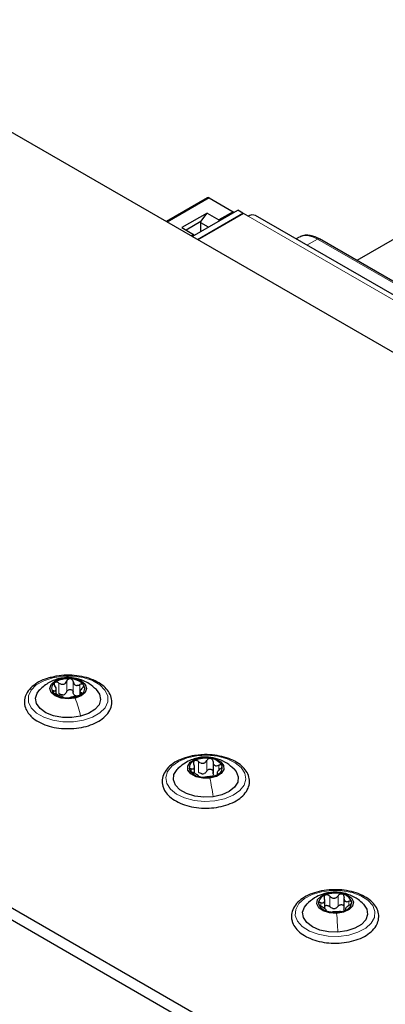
# Paper-space layout 'Blatt2' of a CAD drawing. Header units: millimetres. Extents: x 5 to 418, y 2 to 292.
# Tile 74 of 77: x 276 to 286, y 229 to 256. Entities that reach past the tile are written whole.
import ezdxf

# ---------------------------------------------------------------- set-up
doc = ezdxf.new("R2010")
doc.units = ezdxf.units.MM

psp = doc.layouts.new('Blatt2')

# ---------------------------------------------------------------- linework, layer by layer
at = {"color": 7, "linetype": 'Continuous', "lineweight": 25}
for p, q in [((315.744, 229.623), (270.206, 255.912)), ((288.363, 251.457), (284.805, 249.404)), ((242.219, 251.112), (296.242, 219.926)), ((280.766, 251.099), (279.655, 250.457)), ((280.816, 251.094), (281.464, 250.72)), ((241.936, 250.949), (295.959, 219.762)), ((280.36, 250.05), (281.59, 250.76)), ((281.464, 250.72), (281.083, 250.5)), ((281.464, 250.72), (281.464, 250.687)), ((281.732, 250.678), (281.59, 250.76)), ((280.762, 250.686), (280.079, 250.292)), ((280.598, 250.454), (280.198, 250.223)), ((280.502, 249.968), (281.732, 250.678)), ((281.746, 250.67), (280.516, 249.96)), ((280.598, 250.454), (280.762, 250.686)), ((280.598, 250.421), (280.598, 250.454)), ((280.762, 250.686), (281.083, 250.5)), ((281.083, 250.5), (281.083, 250.467)), ((281.732, 250.678), (281.732, 250.662)), ((281.873, 250.597), (281.746, 250.67)), ((317.57, 230.125), (282.073, 250.617)), ((280.079, 250.292), (280.4, 250.106)), ((280.801, 250.304), (280.598, 250.421)), ((280.598, 250.187), (280.598, 250.421)), ((280.4, 250.106), (280.332, 250.066)), ((280.4, 250.106), (280.4, 250.073)), ((283.247, 250.03), (283.168, 249.984)), ((290.985, 245.836), (283.797, 249.985)), ((276.688, 237.678), (276.688, 237.814)), ((277.329, 237.743), (277.329, 237.658)), ((280.923, 235.851), (280.923, 235.536)), ((280.425, 235.539), (280.425, 235.744)), ((281.031, 235.581), (281.031, 235.502)), ((283.942, 231.884), (283.942, 232.131)), ((284.458, 232.172), (284.458, 231.856)), ((284.471, 231.82), (284.459, 231.859)), ((284.499, 231.895), (284.499, 231.837))]:
    psp.add_line(p, q, dxfattribs=at)
at = {"color": 7, "linetype": 'Continuous', "lineweight": 18}
for p, q in [((280.816, 251.094), (279.684, 250.44)), ((317.37, 230.105), (281.873, 250.597)), ((283.461, 249.815), (283.747, 249.98)), ((283.747, 249.98), (290.934, 245.831)), ((276.759, 237.696), (276.759, 237.982)), ((276.768, 238.093), (276.818, 238.1)), ((276.97, 237.747), (276.97, 238.033)), ((277.144, 237.734), (277.144, 238.02)), ((277.326, 237.654), (277.326, 237.94)), ((276.623, 237.731), (276.623, 237.771)), ((277.364, 237.69), (277.364, 237.715)), ((280.532, 235.571), (280.532, 235.857)), ((280.593, 235.965), (280.617, 235.968)), ((280.756, 235.601), (280.756, 235.886)), ((280.337, 235.584), (280.337, 235.662)), ((281.079, 235.626), (281.079, 235.76)), ((281.051, 235.51), (281.051, 235.535)), ((284.075, 231.936), (284.075, 232.221)), ((284.17, 232.324), (284.179, 232.325)), ((284.303, 231.947), (284.303, 232.233)), ((283.834, 231.952), (283.834, 232.044)), ((284.51, 231.845), (284.51, 231.861)), ((284.593, 231.97), (284.593, 232.081))]:
    psp.add_line(p, q, dxfattribs=at)
at = {"color": 7, "linetype": 'Continuous', "lineweight": 18, "flags": 128}
for points in [[(276.593, 238.126), (276.865, 238.169), (277.147, 238.169), (277.419, 238.127), (277.664, 238.046), (277.864, 237.932), (278.005, 237.791), (278.079, 237.634), (278.079, 237.471), (278.007, 237.314), (277.867, 237.172), (277.668, 237.057), (277.424, 236.975), (277.152, 236.933), (276.87, 236.933), (276.597, 236.974), (276.353, 237.055), (276.153, 237.17), (276.012, 237.311), (275.938, 237.468), (275.937, 237.631), (276.01, 237.788), (276.15, 237.929), (276.349, 238.045), (276.593, 238.126)], [(280.486, 236.011), (280.767, 236.027), (281.045, 236), (281.301, 235.932), (281.518, 235.828), (281.682, 235.696), (281.78, 235.543), (281.807, 235.381), (281.76, 235.221), (281.643, 235.073), (281.463, 234.947), (281.234, 234.853), (280.97, 234.796), (280.689, 234.781), (280.411, 234.808), (280.154, 234.875), (279.937, 234.979), (279.774, 235.112), (279.675, 235.264), (279.648, 235.426), (279.695, 235.587), (279.812, 235.735), (279.992, 235.86), (280.222, 235.955), (280.486, 236.011)], [(284.129, 232.376), (284.411, 232.368), (284.679, 232.319), (284.917, 232.231), (285.107, 232.111), (285.237, 231.966), (285.297, 231.807), (285.284, 231.645), (285.199, 231.49), (285.047, 231.353), (284.838, 231.243), (284.588, 231.168), (284.313, 231.133), (284.031, 231.141), (283.762, 231.19), (283.525, 231.278), (283.335, 231.398), (283.205, 231.542), (283.145, 231.701), (283.158, 231.864), (283.243, 232.019), (283.395, 232.156), (283.603, 232.266), (283.854, 232.341), (284.129, 232.376)]]:
    psp.add_lwpolyline(points, dxfattribs=at)
at = {"color": 7, "linetype": 'Continuous', "lineweight": 25, "flags": 128}
for points in [[(277.199, 237.573), (277.01, 237.551), (276.82, 237.572), (276.659, 237.634), (276.551, 237.727), (276.513, 237.836), (276.551, 237.945), (276.658, 238.038), (276.818, 238.1)], [(276.818, 238.1), (277.007, 238.122), (277.197, 238.101), (277.358, 238.039), (277.465, 237.947), (277.503, 237.837), (277.466, 237.728), (277.359, 237.635), (277.199, 237.573)], [(277.347, 237.082), (277.105, 237.046), (276.854, 237.051), (276.616, 237.096), (276.41, 237.178), (276.253, 237.291), (276.156, 237.424), (276.129, 237.568), (276.173, 237.71), (276.245, 237.804)], [(277.766, 237.809), (277.86, 237.678), (277.888, 237.534), (277.844, 237.392), (277.732, 237.262), (277.562, 237.156), (277.347, 237.082)], [(280.839, 235.411), (280.645, 235.408), (280.465, 235.447), (280.324, 235.524), (280.245, 235.626), (280.24, 235.737), (280.308, 235.841), (280.441, 235.922), (280.617, 235.968)], [(280.617, 235.968), (280.81, 235.971), (280.991, 235.932), (281.131, 235.855), (281.21, 235.753), (281.216, 235.642), (281.147, 235.538), (281.015, 235.457), (280.839, 235.411)], [(280.925, 234.909), (280.675, 234.897), (280.43, 234.926), (280.209, 234.994), (280.029, 235.095), (279.907, 235.221), (279.851, 235.362), (279.866, 235.506), (279.951, 235.642), (279.997, 235.687)], [(281.485, 235.663), (281.549, 235.587), (281.605, 235.446), (281.59, 235.301), (281.505, 235.165), (281.357, 235.049), (281.158, 234.961), (280.925, 234.909)], [(284.263, 231.755), (284.071, 231.768), (283.902, 231.822), (283.781, 231.909), (283.728, 232.016), (283.749, 232.127), (283.842, 232.224), (283.993, 232.294), (284.179, 232.325)], [(284.179, 232.325), (284.371, 232.312), (284.54, 232.259), (284.66, 232.172), (284.714, 232.064), (284.693, 231.954), (284.599, 231.856), (284.448, 231.786), (284.263, 231.755)], [(284.296, 231.248), (284.046, 231.257), (283.81, 231.305), (283.607, 231.39), (283.454, 231.505), (283.364, 231.64), (283.342, 231.784), (283.392, 231.925), (283.465, 232.014)], [(284.984, 232.007), (284.987, 232.004), (285.078, 231.869), (285.099, 231.725), (285.049, 231.583), (284.932, 231.455), (284.758, 231.352), (284.54, 231.281), (284.296, 231.248)]]:
    psp.add_lwpolyline(points, dxfattribs=at)
at = {"color": 7, "linetype": 'Continuous', "lineweight": 25}
for centre, radius, start, end in [((280.787, 251.053), 0.0503, 54.3824, 114.3071), ((281.99, 250.433), 0.201, 65.6929, 125.6176), ((276.739, 237.839), 0.178, 119.6383, 215.1305), ((276.998, 237.464), 0.634, 83.846, 123.2267), ((277.064, 237.605), 0.49, 42.6923, 89.7353), ((276.953, 238.069), 0.49, 222.6923, 269.7353), ((276.829, 237.891), 0.232, 276.183, 290.8897), ((277.019, 238.209), 0.634, 263.846, 303.2267), ((277.278, 237.834), 0.178, 299.6383, 35.1305), ((277.278, 237.805), 0.178, 237.4296, 254.998), ((280.488, 235.685), 0.206, 108.8232, 195.1756), ((280.728, 235.247), 0.703, 79.2077, 115.8986), ((280.831, 235.549), 0.39, 30.656, 85.7082), ((280.625, 235.83), 0.39, 210.656, 265.7082), ((280.968, 235.694), 0.206, 288.8232, 15.1756), ((280.727, 236.132), 0.703, 259.2077, 295.8986), ((280.621, 235.784), 0.257, 270.6978, 284.4084), ((284.018, 232.014), 0.246, 102.8763, 178.9442), ((284.222, 231.567), 0.734, 75.0072, 110.6298), ((284.369, 231.962), 0.317, 18.5104, 82.2191), ((284.073, 232.119), 0.317, 198.5104, 262.2191), ((284.22, 232.514), 0.734, 255.0072, 290.6298), ((284.18, 232.152), 0.269, 266.1606, 279.4764), ((284.423, 232.067), 0.246, 282.8763, 358.9442)]:
    psp.add_arc(centre, radius, start, end, dxfattribs=at)
at = {"color": 7, "linetype": 'Continuous', "lineweight": 18}
for points, knots in [([(283.747, 249.98), (283.654, 250.023), (283.466, 250.109), (283.32, 250.056), (283.247, 250.03)], [0, 0, 0, 0, 0.500051, 1, 1, 1, 1]), ([(283.797, 249.985), (283.79, 249.988), (283.775, 249.993), (283.757, 249.985), (283.747, 249.98)], [0, 0, 0, 0, 0.499672, 1, 1, 1, 1])]:
    psp.add_open_spline(points, degree=3, knots=knots, dxfattribs=at)
at = {"color": 7, "linetype": 'Continuous', "lineweight": 25}
for points, knots in [([(283.797, 249.982), (283.77, 249.998), (283.699, 250.04), (283.58, 250.077), (283.444, 250.09), (283.333, 250.077), (283.28, 250.042), (283.264, 250.032)], [0, 0, 0, 0, 0.145773, 0.38604, 0.633582, 0.892952, 1, 1, 1, 1]), ([(276.595, 238.143), (276.545, 238.132), (276.408, 238.103), (276.215, 238.016), (276.028, 237.889), (275.899, 237.738), (275.829, 237.571), (275.823, 237.399), (275.869, 237.263), (275.916, 237.192), (275.931, 237.171)], [0, 0, 0, 0, 0.085561, 0.233747, 0.383071, 0.533028, 0.665282, 0.805908, 0.942729, 1, 1, 1, 1]), ([(276.767, 238.1), (276.724, 238.088), (276.634, 238.063), (276.444, 237.976), (276.323, 237.871), (276.241, 237.799)], [0, 0, 0, 0, 0.226332, 0.473835, 1, 1, 1, 1]), ([(276.929, 236.749), (277.009, 236.748), (277.18, 236.745), (277.436, 236.788), (277.681, 236.864), (277.892, 236.975), (278.056, 237.116), (278.162, 237.282), (278.2, 237.461), (278.169, 237.635), (278.079, 237.792), (277.935, 237.931), (277.742, 238.047), (277.508, 238.133), (277.245, 238.185), (276.972, 238.197), (276.749, 238.183), (276.63, 238.152), (276.595, 238.143)], [0, 0, 0, 0, 0.057677, 0.123796, 0.190144, 0.256923, 0.324222, 0.391248, 0.45599, 0.517933, 0.579253, 0.642336, 0.707659, 0.773922, 0.840104, 0.906153, 0.972213, 1, 1, 1, 1]), ([(276.651, 237.994), (276.645, 237.989), (276.634, 237.977), (276.631, 237.953), (276.637, 237.927), (276.647, 237.91), (276.653, 237.902)], [0, 0, 0, 0, 0.249857, 0.499466, 0.749011, 1, 1, 1, 1]), ([(276.759, 237.982), (276.75, 237.988), (276.732, 237.999), (276.702, 238.007), (276.672, 238.006), (276.658, 237.998), (276.651, 237.994)], [0, 0, 0, 0, 0.249807, 0.500055, 0.750309, 1, 1, 1, 1]), ([(276.759, 237.982), (276.778, 237.97), (276.807, 237.953), (276.851, 237.946), (276.884, 237.948), (276.913, 237.961), (276.947, 237.986), (276.961, 238.014), (276.97, 238.033)], [0, 0, 0, 0, 0.249168, 0.374303, 0.498903, 0.623987, 0.749746, 1, 1, 1, 1]), ([(277.772, 237.803), (277.71, 237.859), (277.604, 237.954), (277.398, 238.061), (277.193, 238.119), (276.962, 238.135), (276.832, 238.112), (276.767, 238.1)], [0, 0, 0, 0, 0.2264184, 0.3843064, 0.624808, 0.8107623, 1, 1, 1, 1]), ([(277.066, 238.094), (277.055, 238.094), (277.034, 238.093), (277.005, 238.08), (276.983, 238.059), (276.974, 238.042), (276.97, 238.033)], [0, 0, 0, 0, 0.250033, 0.4996315, 0.7492277, 1, 1, 1, 1]), ([(277.144, 238.02), (277.142, 238.029), (277.139, 238.048), (277.122, 238.071), (277.097, 238.089), (277.076, 238.092), (277.066, 238.094)], [0, 0, 0, 0, 0.2498147, 0.4999078, 0.7501201, 1, 1, 1, 1]), ([(277.144, 238.02), (277.148, 238.001), (277.155, 237.971), (277.18, 237.941), (277.204, 237.925), (277.233, 237.917), (277.275, 237.918), (277.306, 237.931), (277.326, 237.94)], [0, 0, 0, 0, 0.2491995, 0.3743362, 0.4989302, 0.6240074, 0.7497593, 1, 1, 1, 1]), ([(277.424, 237.937), (277.419, 237.942), (277.408, 237.951), (277.383, 237.956), (277.354, 237.953), (277.336, 237.944), (277.326, 237.94)], [0, 0, 0, 0, 0.249991, 0.499611, 0.749127, 1, 1, 1, 1]), ([(276.623, 237.771), (276.616, 237.771), (276.602, 237.771), (276.589, 237.765), (276.584, 237.753), (276.59, 237.742), (276.593, 237.737)], [0, 0, 0, 0, 0.249852, 0.499902, 0.750115, 1, 1, 1, 1]), ([(276.593, 237.737), (276.598, 237.731), (276.608, 237.719), (276.634, 237.702), (276.662, 237.688), (276.681, 237.681), (276.691, 237.677)], [0, 0, 0, 0, 0.249991, 0.499611, 0.749127, 1, 1, 1, 1]), ([(276.623, 237.771), (276.638, 237.77), (276.661, 237.77), (276.68, 237.784), (276.688, 237.8), (276.689, 237.822), (276.681, 237.857), (276.664, 237.884), (276.653, 237.902)], [0, 0, 0, 0, 0.249201, 0.374338, 0.498932, 0.624008, 0.74976, 1, 1, 1, 1]), ([(276.873, 237.597), (276.869, 237.601), (276.862, 237.606), (276.837, 237.617), (276.813, 237.628), (276.784, 237.641), (276.742, 237.659), (276.711, 237.67), (276.691, 237.677)], [0, 0, 0, 0, 0.2491995, 0.3743362, 0.4989302, 0.6240074, 0.7497593, 1, 1, 1, 1]), ([(276.854, 237.661), (276.837, 237.663), (276.803, 237.668), (276.774, 237.687), (276.759, 237.696)], [0, 0, 0, 0, 0.498459, 1, 1, 1, 1]), ([(276.97, 237.747), (276.964, 237.733), (276.951, 237.704), (276.924, 237.684), (276.911, 237.675)], [0, 0, 0, 0, 0.50155, 1, 1, 1, 1]), ([(276.97, 237.747), (276.974, 237.756), (276.983, 237.774), (277.005, 237.794), (277.034, 237.807), (277.066, 237.81), (277.097, 237.803), (277.121, 237.786), (277.139, 237.762), (277.142, 237.744), (277.144, 237.734)], [0, 0, 0, 0, 0.125193, 0.249438, 0.374279, 0.499024, 0.623869, 0.749369, 0.87443, 1, 1, 1, 1]), ([(277.182, 237.655), (277.172, 237.666), (277.152, 237.689), (277.147, 237.719), (277.144, 237.734)], [0, 0, 0, 0, 0.498457, 1, 1, 1, 1]), ([(277.258, 237.635), (277.267, 237.637), (277.285, 237.641), (277.315, 237.651), (277.344, 237.664), (277.359, 237.674), (277.366, 237.679)], [0, 0, 0, 0, 0.249807, 0.500055, 0.750309, 1, 1, 1, 1]), ([(277.393, 237.847), (277.378, 237.831), (277.355, 237.807), (277.337, 237.774), (277.329, 237.753), (277.328, 237.736), (277.336, 237.72), (277.353, 237.717), (277.364, 237.715)], [0, 0, 0, 0, 0.249201, 0.3743378, 0.4989316, 0.6240084, 0.74976, 1, 1, 1, 1]), ([(277.366, 237.679), (277.372, 237.684), (277.383, 237.693), (277.386, 237.705), (277.38, 237.713), (277.369, 237.715), (277.364, 237.715)], [0, 0, 0, 0, 0.249857, 0.499466, 0.749011, 1, 1, 1, 1]), ([(277.393, 237.847), (277.401, 237.854), (277.415, 237.869), (277.428, 237.894), (277.433, 237.918), (277.427, 237.93), (277.424, 237.937)], [0, 0, 0, 0, 0.2498519, 0.4999015, 0.7501147, 1, 1, 1, 1]), ([(276.873, 237.597), (276.875, 237.596), (276.878, 237.593), (276.895, 237.587), (276.92, 237.582), (276.94, 237.58), (276.951, 237.579)], [0, 0, 0, 0, 0.249815, 0.499908, 0.75012, 1, 1, 1, 1]), ([(276.951, 237.579), (276.961, 237.578), (276.983, 237.577), (277.011, 237.578), (277.034, 237.581), (277.042, 237.583), (277.046, 237.584)], [0, 0, 0, 0, 0.250033, 0.499632, 0.749228, 1, 1, 1, 1]), ([(277.258, 237.635), (277.238, 237.631), (277.209, 237.624), (277.165, 237.613), (277.133, 237.604), (277.103, 237.598), (277.069, 237.59), (277.056, 237.587), (277.046, 237.584)], [0, 0, 0, 0, 0.249168, 0.374303, 0.498903, 0.623987, 0.749746, 1, 1, 1, 1]), ([(275.931, 237.171), (275.953, 237.143), (276.016, 237.064), (276.162, 236.953), (276.376, 236.848), (276.624, 236.78), (276.815, 236.747), (276.918, 236.749), (276.929, 236.749)], [0, 0, 0, 0, 0.116196, 0.327348, 0.541899, 0.757588, 0.9728, 1, 1, 1, 1]), ([(280.491, 236.026), (280.447, 236.022), (280.313, 236.008), (280.107, 235.946), (279.887, 235.843), (279.712, 235.708), (279.592, 235.548), (279.539, 235.37), (279.55, 235.233), (279.576, 235.162), (279.582, 235.145)], [0, 0, 0, 0, 0.07214, 0.220818, 0.37037, 0.5211, 0.671926, 0.818647, 0.958647, 1, 1, 1, 1]), ([(280.592, 235.973), (280.546, 235.965), (280.446, 235.947), (280.286, 235.887), (280.117, 235.795), (280.018, 235.705), (279.967, 235.659)], [0, 0, 0, 0, 0.203688, 0.441796, 0.710131, 1, 1, 1, 1]), ([(280.421, 235.88), (280.414, 235.875), (280.4, 235.865), (280.392, 235.841), (280.392, 235.814), (280.4, 235.797), (280.404, 235.788)], [0, 0, 0, 0, 0.249857, 0.499466, 0.749011, 1, 1, 1, 1]), ([(280.532, 235.857), (280.524, 235.863), (280.508, 235.876), (280.477, 235.887), (280.447, 235.889), (280.43, 235.883), (280.421, 235.88)], [0, 0, 0, 0, 0.249807, 0.500055, 0.750309, 1, 1, 1, 1]), ([(280.684, 234.6), (280.773, 234.601), (280.953, 234.603), (281.214, 234.655), (281.452, 234.74), (281.653, 234.858), (281.805, 235.005), (281.896, 235.175), (281.918, 235.354), (281.873, 235.525), (281.77, 235.679), (281.615, 235.813), (281.411, 235.922), (281.169, 236.001), (280.903, 236.043), (280.671, 236.052), (280.537, 236.033), (280.491, 236.026)], [0, 0, 0, 0, 0.067918, 0.137794, 0.207963, 0.278628, 0.349809, 0.420255, 0.487872, 0.552952, 0.617938, 0.68518, 0.75454, 0.824541, 0.894408, 0.964162, 1, 1, 1, 1]), ([(280.532, 235.857), (280.551, 235.843), (280.578, 235.823), (280.622, 235.811), (280.655, 235.811), (280.687, 235.82), (280.725, 235.842), (280.744, 235.869), (280.756, 235.886)], [0, 0, 0, 0, 0.249168, 0.374303, 0.498903, 0.623987, 0.749746, 1, 1, 1, 1]), ([(281.49, 235.657), (281.428, 235.712), (281.299, 235.826), (281.058, 235.933), (280.807, 235.987), (280.66, 235.977), (280.592, 235.973)], [0, 0, 0, 0, 0.251426, 0.521522, 0.779255, 1, 1, 1, 1]), ([(280.86, 235.938), (280.849, 235.939), (280.829, 235.94), (280.798, 235.929), (280.772, 235.911), (280.761, 235.895), (280.756, 235.886)], [0, 0, 0, 0, 0.250033, 0.499632, 0.749228, 1, 1, 1, 1]), ([(280.923, 235.857), (280.923, 235.866), (280.923, 235.885), (280.91, 235.91), (280.889, 235.929), (280.87, 235.935), (280.86, 235.938)], [0, 0, 0, 0, 0.249815, 0.499908, 0.75012, 1, 1, 1, 1]), ([(280.923, 235.857), (280.924, 235.837), (280.925, 235.807), (280.944, 235.775), (280.964, 235.756), (280.99, 235.746), (281.028, 235.743), (281.059, 235.753), (281.079, 235.76)], [0, 0, 0, 0, 0.2491995, 0.3743362, 0.4989302, 0.6240074, 0.7497593, 1, 1, 1, 1]), ([(280.337, 235.662), (280.329, 235.663), (280.313, 235.665), (280.295, 235.659), (280.285, 235.648), (280.288, 235.637), (280.289, 235.631)], [0, 0, 0, 0, 0.249852, 0.499902, 0.750115, 1, 1, 1, 1]), ([(280.289, 235.631), (280.293, 235.625), (280.299, 235.613), (280.321, 235.593), (280.348, 235.576), (280.367, 235.567), (280.376, 235.563)], [0, 0, 0, 0, 0.249991, 0.499611, 0.749127, 1, 1, 1, 1]), ([(280.337, 235.662), (280.354, 235.66), (280.38, 235.657), (280.405, 235.669), (280.419, 235.684), (280.425, 235.706), (280.425, 235.741), (280.413, 235.769), (280.404, 235.788)], [0, 0, 0, 0, 0.249201, 0.374338, 0.498932, 0.624008, 0.74976, 1, 1, 1, 1]), ([(280.532, 235.466), (280.532, 235.47), (280.53, 235.475), (280.512, 235.489), (280.492, 235.502), (280.466, 235.518), (280.427, 235.539), (280.397, 235.554), (280.376, 235.563)], [0, 0, 0, 0, 0.249199, 0.374336, 0.49893, 0.624007, 0.749759, 1, 1, 1, 1]), ([(280.624, 235.527), (280.607, 235.531), (280.573, 235.538), (280.546, 235.56), (280.532, 235.571)], [0, 0, 0, 0, 0.498459, 1, 1, 1, 1]), ([(280.756, 235.601), (280.747, 235.587), (280.729, 235.559), (280.7, 235.543), (280.685, 235.535)], [0, 0, 0, 0, 0.50155, 1, 1, 1, 1]), ([(280.756, 235.601), (280.761, 235.609), (280.772, 235.625), (280.798, 235.644), (280.828, 235.654), (280.86, 235.654), (280.889, 235.643), (280.91, 235.624), (280.922, 235.599), (280.923, 235.58), (280.923, 235.571)], [0, 0, 0, 0, 0.125193, 0.249438, 0.374279, 0.499024, 0.623869, 0.749369, 0.87443, 1, 1, 1, 1]), ([(280.946, 235.488), (280.938, 235.501), (280.923, 235.525), (280.923, 235.556), (280.923, 235.571)], [0, 0, 0, 0, 0.498457, 1, 1, 1, 1]), ([(281.118, 235.661), (281.101, 235.647), (281.075, 235.625), (281.05, 235.595), (281.036, 235.575), (281.03, 235.558), (281.031, 235.542), (281.043, 235.538), (281.051, 235.535)], [0, 0, 0, 0, 0.249201, 0.374338, 0.498932, 0.624008, 0.74976, 1, 1, 1, 1]), ([(281.166, 235.748), (281.163, 235.753), (281.156, 235.764), (281.134, 235.771), (281.108, 235.77), (281.089, 235.763), (281.079, 235.76)], [0, 0, 0, 0, 0.2499907, 0.4996106, 0.7491271, 1, 1, 1, 1]), ([(281.118, 235.661), (281.127, 235.668), (281.143, 235.681), (281.16, 235.705), (281.17, 235.728), (281.168, 235.741), (281.166, 235.748)], [0, 0, 0, 0, 0.2498519, 0.4999015, 0.7501147, 1, 1, 1, 1]), ([(280.532, 235.466), (280.533, 235.465), (280.533, 235.461), (280.545, 235.454), (280.566, 235.447), (280.586, 235.443), (280.596, 235.441)], [0, 0, 0, 0, 0.249815, 0.499908, 0.75012, 1, 1, 1, 1]), ([(280.596, 235.441), (280.606, 235.44), (280.627, 235.436), (280.657, 235.435), (280.683, 235.435), (280.694, 235.436), (280.7, 235.437)], [0, 0, 0, 0, 0.250033, 0.499632, 0.749228, 1, 1, 1, 1]), ([(280.923, 235.466), (280.905, 235.464), (280.878, 235.46), (280.834, 235.452), (280.8, 235.448), (280.768, 235.444), (280.73, 235.44), (280.712, 235.438), (280.7, 235.437)], [0, 0, 0, 0, 0.249168, 0.374303, 0.498903, 0.623987, 0.749746, 1, 1, 1, 1]), ([(280.923, 235.466), (280.931, 235.467), (280.948, 235.47), (280.978, 235.477), (281.009, 235.487), (281.026, 235.495), (281.034, 235.499)], [0, 0, 0, 0, 0.249807, 0.500055, 0.750309, 1, 1, 1, 1]), ([(281.034, 235.499), (281.041, 235.503), (281.055, 235.512), (281.064, 235.523), (281.063, 235.532), (281.055, 235.534), (281.051, 235.535)], [0, 0, 0, 0, 0.249857, 0.499466, 0.749011, 1, 1, 1, 1]), ([(279.582, 235.145), (279.597, 235.114), (279.637, 235.029), (279.749, 234.903), (279.927, 234.779), (280.149, 234.681), (280.404, 234.622), (280.588, 234.595), (280.681, 234.599), (280.684, 234.6)], [0, 0, 0, 0, 0.098948, 0.272059, 0.449878, 0.631564, 0.813598, 0.995222, 1, 1, 1, 1]), ([(284.145, 232.391), (284.116, 232.391), (283.995, 232.391), (283.789, 232.352), (283.545, 232.277), (283.335, 232.165), (283.171, 232.023), (283.067, 231.858), (283.035, 231.712), (283.043, 231.629), (283.046, 231.605)], [0, 0, 0, 0, 0.047497, 0.19605, 0.345125, 0.495173, 0.646389, 0.796934, 0.942287, 1, 1, 1, 1]), ([(284.245, 230.95), (284.251, 230.95), (284.347, 230.945), (284.535, 230.971), (284.791, 231.029), (285.018, 231.127), (285.204, 231.255), (285.332, 231.406), (285.401, 231.574), (285.406, 231.746), (285.346, 231.914), (285.231, 232.063), (285.064, 232.192), (284.85, 232.295), (284.601, 232.364), (284.36, 232.399), (284.207, 232.393), (284.145, 232.391)], [0, 0, 0, 0, 0.004624, 0.078796, 0.15315, 0.227893, 0.303212, 0.378834, 0.445494, 0.51636, 0.585358, 0.654837, 0.726956, 0.80098, 0.875371, 0.949597, 1, 1, 1, 1]), ([(284.17, 232.331), (284.068, 232.317), (283.895, 232.292), (283.645, 232.171), (283.523, 232.064), (283.456, 232.006)], [0, 0, 0, 0, 0.390227, 0.666358, 1, 1, 1, 1]), ([(283.834, 232.044), (283.853, 232.041), (283.881, 232.036), (283.911, 232.045), (283.928, 232.059), (283.939, 232.08), (283.945, 232.115), (283.937, 232.144), (283.931, 232.164)], [0, 0, 0, 0, 0.249201, 0.374338, 0.498932, 0.624008, 0.74976, 1, 1, 1, 1]), ([(283.964, 232.253), (283.956, 232.249), (283.939, 232.24), (283.927, 232.217), (283.923, 232.191), (283.929, 232.173), (283.931, 232.164)], [0, 0, 0, 0, 0.249857, 0.499466, 0.749011, 1, 1, 1, 1]), ([(284.075, 232.221), (284.067, 232.229), (284.052, 232.243), (284.023, 232.256), (283.991, 232.261), (283.973, 232.256), (283.964, 232.253)], [0, 0, 0, 0, 0.249807, 0.500055, 0.750309, 1, 1, 1, 1]), ([(284.075, 232.221), (284.092, 232.206), (284.116, 232.184), (284.159, 232.169), (284.193, 232.166), (284.226, 232.172), (284.267, 232.191), (284.289, 232.216), (284.303, 232.233)], [0, 0, 0, 0, 0.249168, 0.374303, 0.498903, 0.623987, 0.749746, 1, 1, 1, 1]), ([(284.988, 232.003), (284.941, 232.047), (284.835, 232.145), (284.63, 232.253), (284.389, 232.326), (284.24, 232.329), (284.17, 232.331)], [0, 0, 0, 0, 0.212938, 0.476548, 0.751392, 1, 1, 1, 1]), ([(284.412, 232.275), (284.402, 232.277), (284.382, 232.28), (284.351, 232.272), (284.323, 232.256), (284.31, 232.24), (284.303, 232.233)], [0, 0, 0, 0, 0.250033, 0.499632, 0.749228, 1, 1, 1, 1]), ([(284.462, 232.19), (284.463, 232.199), (284.465, 232.218), (284.457, 232.243), (284.439, 232.265), (284.421, 232.272), (284.412, 232.275)], [0, 0, 0, 0, 0.249815, 0.499908, 0.75012, 1, 1, 1, 1]), ([(284.462, 232.19), (284.46, 232.17), (284.457, 232.14), (284.47, 232.107), (284.486, 232.087), (284.508, 232.075), (284.543, 232.068), (284.573, 232.076), (284.593, 232.081)], [0, 0, 0, 0, 0.249199, 0.374336, 0.49893, 0.624007, 0.749759, 1, 1, 1, 1]), ([(284.669, 232.062), (284.667, 232.068), (284.663, 232.079), (284.645, 232.087), (284.62, 232.089), (284.602, 232.084), (284.593, 232.081)], [0, 0, 0, 0, 0.249991, 0.499611, 0.749127, 1, 1, 1, 1]), ([(283.834, 232.044), (283.825, 232.046), (283.808, 232.049), (283.787, 232.045), (283.773, 232.035), (283.773, 232.024), (283.772, 232.018)], [0, 0, 0, 0, 0.249852, 0.499902, 0.750115, 1, 1, 1, 1]), ([(283.772, 232.018), (283.774, 232.012), (283.778, 231.999), (283.797, 231.978), (283.821, 231.958), (283.84, 231.948), (283.849, 231.943)], [0, 0, 0, 0, 0.249991, 0.499611, 0.749127, 1, 1, 1, 1]), ([(283.98, 231.835), (283.982, 231.838), (283.985, 231.844), (283.972, 231.859), (283.956, 231.873), (283.934, 231.891), (283.899, 231.915), (283.869, 231.932), (283.849, 231.943)], [0, 0, 0, 0, 0.249199, 0.374336, 0.49893, 0.624007, 0.749759, 1, 1, 1, 1]), ([(283.942, 231.953), (283.949, 231.959), (283.962, 231.969), (283.992, 231.975), (284.023, 231.97), (284.052, 231.957), (284.067, 231.943), (284.075, 231.936)], [0, 0, 0, 0, 0.191814, 0.393214, 0.595676, 0.797429, 1, 1, 1, 1]), ([(283.98, 231.835), (283.979, 231.833), (283.977, 231.83), (283.985, 231.822), (284.003, 231.813), (284.021, 231.808), (284.03, 231.805)], [0, 0, 0, 0, 0.249815, 0.499908, 0.75012, 1, 1, 1, 1]), ([(284.162, 231.884), (284.145, 231.889), (284.112, 231.9), (284.087, 231.924), (284.075, 231.936)], [0, 0, 0, 0, 0.498459, 1, 1, 1, 1]), ([(284.303, 231.947), (284.293, 231.934), (284.272, 231.908), (284.24, 231.894), (284.224, 231.887)], [0, 0, 0, 0, 0.50155, 1, 1, 1, 1]), ([(284.303, 231.947), (284.31, 231.955), (284.323, 231.97), (284.351, 231.986), (284.381, 231.994), (284.413, 231.991), (284.438, 231.978), (284.454, 231.962), (284.458, 231.95), (284.458, 231.946)], [0, 0, 0, 0, 0.156006, 0.31083, 0.466397, 0.621845, 0.777415, 0.933804, 1, 1, 1, 1]), ([(284.367, 231.803), (284.374, 231.803), (284.39, 231.805), (284.419, 231.809), (284.45, 231.817), (284.469, 231.824), (284.478, 231.827)], [0, 0, 0, 0, 0.2498071, 0.5000551, 0.7503094, 1, 1, 1, 1]), ([(284.478, 231.827), (284.486, 231.831), (284.502, 231.838), (284.515, 231.848), (284.518, 231.856), (284.513, 231.859), (284.51, 231.861)], [0, 0, 0, 0, 0.249857, 0.499466, 0.749011, 1, 1, 1, 1]), ([(284.608, 231.98), (284.589, 231.968), (284.561, 231.948), (284.531, 231.92), (284.513, 231.901), (284.502, 231.885), (284.497, 231.869), (284.505, 231.864), (284.51, 231.861)], [0, 0, 0, 0, 0.249201, 0.374338, 0.498932, 0.624008, 0.74976, 1, 1, 1, 1]), ([(284.608, 231.98), (284.616, 231.986), (284.634, 231.998), (284.655, 232.02), (284.669, 232.043), (284.669, 232.056), (284.669, 232.062)], [0, 0, 0, 0, 0.249852, 0.499902, 0.750115, 1, 1, 1, 1]), ([(283.046, 231.605), (283.053, 231.572), (283.072, 231.483), (283.153, 231.347), (283.297, 231.209), (283.491, 231.093), (283.726, 231.008), (283.983, 230.956), (284.16, 230.952), (284.245, 230.95)], [0, 0, 0, 0, 0.0860745, 0.2325118, 0.3825594, 0.5379173, 0.6954488, 0.8527739, 1, 1, 1, 1]), ([(284.03, 231.805), (284.04, 231.802), (284.06, 231.798), (284.091, 231.793), (284.119, 231.791), (284.132, 231.792), (284.138, 231.792)], [0, 0, 0, 0, 0.250033, 0.499632, 0.749228, 1, 1, 1, 1]), ([(284.367, 231.803), (284.35, 231.802), (284.325, 231.8), (284.282, 231.796), (284.249, 231.794), (284.215, 231.793), (284.174, 231.793), (284.153, 231.792), (284.138, 231.792)], [0, 0, 0, 0, 0.2491679, 0.3743031, 0.4989033, 0.6239875, 0.7497462, 1, 1, 1, 1])]:
    psp.add_open_spline(points, degree=3, knots=knots, dxfattribs=at)
at = {"color": 7, "linetype": 'Continuous', "lineweight": 18}
for points in [[(277.347, 237.082), (277.326, 237.167), (277.285, 237.338), (277.227, 237.495), (277.199, 237.573)], [(280.925, 234.909), (280.913, 234.996), (280.888, 235.17), (280.855, 235.331), (280.839, 235.411)], [(284.296, 231.248), (284.291, 231.336), (284.282, 231.512), (284.269, 231.674), (284.263, 231.755)]]:
    psp.add_open_spline(points, degree=3, dxfattribs=at)

doc.saveas('drawing.dxf')
